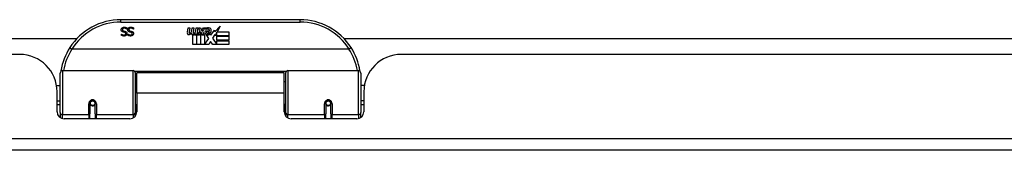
# Model space of a CAD drawing. Header units: inches. Extents: x 9 to 285, y 21 to 142.
# Tile 5 of 140: x 28.64 to 36.86, y 21.35 to 22.44. Entities that reach past the tile are written whole.
import ezdxf

# ---------------------------------------------------------------- set-up
doc = ezdxf.new("R2010")
doc.units = ezdxf.units.IN
doc.header["$MEASUREMENT"] = 0
doc.layers.add('Visible Edges(ANSI)', color=7, linetype='Continuous', lineweight=25)
doc.layers.add('Visible Tangent Edges(ANSI)', color=7, linetype='Continuous', lineweight=25)

msp = doc.modelspace()

# ---------------------------------------------------------------- linework, layer by layer
at = {"layer": 'Visible Edges(ANSI)'}
for p, q in [((30.9815, 22.4376), (29.4855, 22.4376)), ((29.5367, 22.3694), (29.5367, 22.3576)), ((29.5909, 22.3694), (29.5909, 22.3576)), ((30.0409, 22.3346), (30.0475, 22.3689)), ((30.0475, 22.3689), (30.0607, 22.3689)), ((30.0607, 22.3689), (30.0546, 22.3344)), ((30.0771, 22.3464), (30.0811, 22.3689)), ((30.0811, 22.3689), (30.0943, 22.3689)), ((30.0943, 22.3689), (30.0882, 22.3344)), ((30.111, 22.3464), (30.115, 22.3689)), ((30.115, 22.3689), (30.1282, 22.3689)), ((30.1282, 22.3689), (30.1186, 22.3143)), ((30.1351, 22.3689), (30.1513, 22.3689)), ((30.1486, 22.3408), (30.1351, 22.3689)), ((30.1513, 22.3689), (30.1588, 22.3494)), ((30.1612, 22.3494), (30.1747, 22.3689)), ((30.1909, 22.3689), (30.1663, 22.341)), ((30.1747, 22.3689), (30.1909, 22.3689)), ((30.1963, 22.3572), (30.1963, 22.3662)), ((30.2702, 22.3371), (30.3141, 22.3833)), ((30.3141, 22.3833), (30.2892, 22.3356)), ((29.4912, 22.3174), (29.4919, 22.3174)), ((29.4912, 22.3061), (29.4912, 22.3174)), ((29.5367, 22.3576), (29.536, 22.3576)), ((29.5455, 22.3174), (29.5462, 22.3174)), ((29.5455, 22.3061), (29.5455, 22.3174)), ((29.5909, 22.3576), (29.5902, 22.3576)), ((30.0862, 22.2306), (30.0862, 22.3101)), ((30.1041, 22.3176), (30.1036, 22.3115)), ((30.1036, 22.3115), (30.1159, 22.3115)), ((30.108, 22.3239), (30.1051, 22.3239)), ((30.1072, 22.3143), (30.108, 22.3239)), ((30.1186, 22.3143), (30.1072, 22.3143)), ((30.1159, 22.3115), (30.1159, 22.2306)), ((30.1201, 22.3115), (30.1423, 22.3115)), ((30.1201, 22.2306), (30.1201, 22.3115)), ((30.1243, 22.3143), (30.1486, 22.3408)), ((30.1407, 22.3143), (30.1243, 22.3143)), ((30.154, 22.3327), (30.1407, 22.3143)), ((30.1423, 22.3115), (30.1498, 22.3218)), ((30.1498, 22.3218), (30.1498, 22.2306)), ((30.1561, 22.3327), (30.154, 22.3327)), ((30.154, 22.3291), (30.1615, 22.3115)), ((30.154, 22.2306), (30.154, 22.3291)), ((30.1639, 22.3143), (30.1561, 22.3327)), ((30.1588, 22.3494), (30.1612, 22.3494)), ((30.1615, 22.3115), (30.184, 22.3115)), ((30.1801, 22.3143), (30.1639, 22.3143)), ((30.1663, 22.341), (30.1801, 22.3143)), ((30.184, 22.3115), (30.184, 22.2319)), ((30.1897, 22.3452), (30.2263, 22.3452)), ((30.2206, 22.2809), (30.1999, 22.3107)), ((30.2248, 22.3362), (30.2008, 22.3362)), ((30.2299, 22.3188), (30.2368, 22.3073)), ((30.2368, 22.3073), (30.2682, 22.3513)), ((30.2703, 22.313), (30.2506, 22.2849)), ((30.2506, 22.2849), (30.2875, 22.2312)), ((30.2682, 22.3513), (30.2702, 22.3371)), ((30.2722, 22.3029), (30.2703, 22.313)), ((30.2875, 22.3323), (30.2722, 22.3029)), ((30.2875, 22.3035), (30.2875, 22.3323)), ((30.3862, 22.3035), (30.2875, 22.3035)), ((30.2875, 22.299), (30.3862, 22.299)), ((30.2875, 22.2669), (30.2875, 22.299)), ((30.2892, 22.3356), (30.3862, 22.3356)), ((30.3862, 22.3356), (30.3862, 22.3035)), ((30.3862, 22.299), (30.3862, 22.2669)), ((14.2459, 22.2821), (29.1201, 22.2821)), ((30.1159, 22.2306), (30.0862, 22.2306)), ((30.1498, 22.2306), (30.1201, 22.2306)), ((30.2209, 22.2306), (30.154, 22.2306)), ((30.184, 22.2319), (30.2206, 22.2809)), ((30.2348, 22.2567), (30.2209, 22.2306)), ((30.2524, 22.2306), (30.2348, 22.2567)), ((30.3862, 22.2306), (30.2524, 22.2306)), ((30.3862, 22.2669), (30.2875, 22.2669)), ((30.2875, 22.2627), (30.3862, 22.2627)), ((30.2875, 22.2312), (30.2875, 22.2627)), ((30.3862, 22.2627), (30.3862, 22.2306)), ((31.3469, 22.2821), (38.4001, 22.2821)), ((28.6405, 22.1481), (14.7255, 22.1481)), ((31.3904, 22.1919), (29.0766, 22.1919)), ((45.7415, 22.1481), (31.8265, 22.1481)), ((28.9786, 21.663), (28.9786, 21.9929)), ((28.9983, 22.0126), (29.5878, 22.0126)), ((29.6036, 21.9968), (29.6036, 21.6592)), ((29.618, 21.8251), (29.618, 21.9931)), ((30.849, 21.9931), (29.618, 21.9931)), ((30.849, 21.8251), (30.849, 21.9931)), ((30.8634, 21.6592), (30.8634, 21.9968)), ((30.8792, 22.0126), (31.4687, 22.0126)), ((31.4884, 21.9929), (31.4884, 21.663)), ((28.9481, 21.8881), (28.9786, 21.8881)), ((29.6036, 21.9205), (29.618, 21.9205)), ((30.8634, 21.9205), (30.849, 21.9205)), ((31.5189, 21.8881), (31.4884, 21.8881)), ((28.9525, 21.6701), (28.9525, 21.8361)), ((29.618, 21.8251), (29.618, 21.6701)), ((30.849, 21.6701), (30.849, 21.8251)), ((31.5145, 21.8361), (31.5145, 21.6701)), ((28.9525, 21.7621), (28.9786, 21.7621)), ((28.9786, 21.7286), (28.9525, 21.7286)), ((29.2276, 21.7404), (29.2276, 21.6535)), ((29.2297, 21.7381), (29.2277, 21.7381)), ((29.228, 21.7447), (29.23, 21.7443)), ((29.2296, 21.7444), (29.2296, 21.7404)), ((29.2335, 21.7286), (29.2311, 21.7286)), ((29.2674, 21.7286), (29.265, 21.7286)), ((29.2685, 21.7364), (29.2709, 21.7359)), ((29.2709, 21.6535), (29.2709, 21.7404)), ((29.6036, 21.7296), (29.618, 21.7296)), ((30.8634, 21.7296), (30.849, 21.7296)), ((31.1961, 21.7404), (31.1961, 21.6535)), ((31.1985, 21.7364), (31.1961, 21.7359)), ((31.202, 21.7286), (31.1996, 21.7286)), ((31.2359, 21.7286), (31.2335, 21.7286)), ((31.239, 21.7447), (31.2371, 21.7443)), ((31.2373, 21.7381), (31.2393, 21.7381)), ((31.2374, 21.7404), (31.2374, 21.7444)), ((31.2394, 21.6535), (31.2394, 21.7404)), ((31.5145, 21.7621), (31.4884, 21.7621)), ((31.5145, 21.7286), (31.4884, 21.7286)), ((28.9786, 21.663), (28.9786, 21.6211)), ((29.2276, 21.6111), (29.2276, 21.6535)), ((29.2709, 21.6535), (29.2709, 21.6111)), ((29.6036, 21.6315), (29.6036, 21.6592)), ((30.8634, 21.6592), (30.8634, 21.6315)), ((31.1961, 21.6111), (31.1961, 21.6535)), ((31.2394, 21.6535), (31.2394, 21.6111)), ((31.4884, 21.6211), (31.4884, 21.663)), ((29.559, 21.6111), (29.0116, 21.6111)), ((31.4555, 21.6111), (30.9081, 21.6111)), ((68.5865, 21.3481), (8.9815, 21.3481))]:
    msp.add_line(p, q, dxfattribs=at)
at = {"layer": 'Visible Edges(ANSI)', "flags": 128}
for points in [[(29.4885, 22.3535), (29.4885, 22.3542), (29.4885, 22.3548), (29.4886, 22.3555), (29.4887, 22.3562), (29.4888, 22.3569), (29.4889, 22.3576), (29.489, 22.3583), (29.4892, 22.359), (29.4894, 22.3596), (29.4896, 22.3603), (29.4899, 22.361), (29.4902, 22.3617), (29.4905, 22.3623), (29.4908, 22.363), (29.4911, 22.3636), (29.4914, 22.3642), (29.4918, 22.3648), (29.4922, 22.3654), (29.4926, 22.3659), (29.493, 22.3665), (29.4935, 22.367), (29.4939, 22.3675), (29.4944, 22.368), (29.4949, 22.3685)], [(29.4949, 22.3685), (29.4955, 22.369), (29.4961, 22.3695), (29.4967, 22.37), (29.4973, 22.3704), (29.4979, 22.3708), (29.4985, 22.3712), (29.4992, 22.3716), (29.4998, 22.372), (29.5005, 22.3723), (29.5012, 22.3727), (29.5019, 22.373), (29.5026, 22.3733), (29.5033, 22.3735), (29.5041, 22.3738), (29.5049, 22.374), (29.5057, 22.3742), (29.5066, 22.3744), (29.5074, 22.3745), (29.5084, 22.3746), (29.5093, 22.3747), (29.5103, 22.3748), (29.5113, 22.3749), (29.5123, 22.3749), (29.5134, 22.3749)], [(29.5141, 22.3668), (29.5128, 22.3668), (29.5116, 22.3667), (29.5104, 22.3666), (29.5093, 22.3664), (29.5082, 22.3662), (29.5072, 22.366), (29.5063, 22.3657), (29.5054, 22.3653), (29.5045, 22.365), (29.5037, 22.3645), (29.503, 22.3641), (29.5023, 22.3635), (29.5016, 22.363), (29.5011, 22.3624), (29.5005, 22.3618), (29.5001, 22.3611), (29.4996, 22.3605), (29.4993, 22.3598), (29.499, 22.359), (29.4987, 22.3583), (29.4985, 22.3575), (29.4984, 22.3567), (29.4983, 22.3558), (29.4983, 22.3549)], [(29.5134, 22.3749), (29.5147, 22.3749), (29.5159, 22.3749), (29.5171, 22.3748), (29.5183, 22.3748), (29.5194, 22.3747), (29.5205, 22.3745), (29.5216, 22.3744), (29.5226, 22.3742), (29.5236, 22.374), (29.5246, 22.3738), (29.5256, 22.3736), (29.5265, 22.3733), (29.5274, 22.3731), (29.5283, 22.3728), (29.5291, 22.3725), (29.53, 22.3722), (29.5309, 22.3719), (29.5317, 22.3715), (29.5326, 22.3712), (29.5334, 22.3709), (29.5342, 22.3705), (29.535, 22.3702), (29.5359, 22.3698), (29.5367, 22.3694)], [(29.536, 22.3576), (29.5352, 22.3583), (29.5344, 22.359), (29.5336, 22.3597), (29.5327, 22.3603), (29.5319, 22.3609), (29.531, 22.3615), (29.5301, 22.362), (29.5292, 22.3625), (29.5283, 22.363), (29.5274, 22.3635), (29.5264, 22.364), (29.5254, 22.3644), (29.5244, 22.3648), (29.5235, 22.3651), (29.5225, 22.3654), (29.5215, 22.3657), (29.5206, 22.366), (29.5196, 22.3662), (29.5187, 22.3664), (29.5178, 22.3665), (29.5168, 22.3666), (29.5159, 22.3667), (29.515, 22.3668), (29.5141, 22.3668)], [(29.5427, 22.3535), (29.5428, 22.3542), (29.5428, 22.3548), (29.5428, 22.3555), (29.5429, 22.3562), (29.543, 22.3569), (29.5432, 22.3576), (29.5433, 22.3583), (29.5435, 22.359), (29.5437, 22.3596), (29.5439, 22.3603), (29.5442, 22.361), (29.5444, 22.3617), (29.5447, 22.3623), (29.545, 22.363), (29.5454, 22.3636), (29.5457, 22.3642), (29.5461, 22.3648), (29.5465, 22.3654), (29.5469, 22.3659), (29.5473, 22.3665), (29.5477, 22.367), (29.5482, 22.3675), (29.5487, 22.368), (29.5492, 22.3685)], [(29.5492, 22.3685), (29.5497, 22.369), (29.5503, 22.3695), (29.5509, 22.37), (29.5515, 22.3704), (29.5522, 22.3708), (29.5528, 22.3712), (29.5534, 22.3716), (29.5541, 22.372), (29.5548, 22.3723), (29.5555, 22.3727), (29.5562, 22.373), (29.5569, 22.3733), (29.5576, 22.3735), (29.5584, 22.3738), (29.5592, 22.374), (29.56, 22.3742), (29.5608, 22.3744), (29.5617, 22.3745), (29.5626, 22.3746), (29.5636, 22.3747), (29.5646, 22.3748), (29.5656, 22.3749), (29.5666, 22.3749), (29.5677, 22.3749)], [(29.5684, 22.3668), (29.5671, 22.3668), (29.5659, 22.3667), (29.5647, 22.3666), (29.5636, 22.3664), (29.5625, 22.3662), (29.5615, 22.366), (29.5605, 22.3657), (29.5596, 22.3653), (29.5588, 22.365), (29.558, 22.3645), (29.5572, 22.3641), (29.5566, 22.3635), (29.5559, 22.363), (29.5553, 22.3624), (29.5548, 22.3618), (29.5543, 22.3611), (29.5539, 22.3605), (29.5536, 22.3598), (29.5533, 22.359), (29.553, 22.3583), (29.5528, 22.3575), (29.5527, 22.3567), (29.5526, 22.3558), (29.5526, 22.3549)], [(29.5677, 22.3749), (29.5689, 22.3749), (29.5702, 22.3749), (29.5714, 22.3748), (29.5725, 22.3748), (29.5737, 22.3747), (29.5748, 22.3745), (29.5759, 22.3744), (29.5769, 22.3742), (29.5779, 22.374), (29.5789, 22.3738), (29.5798, 22.3736), (29.5808, 22.3733), (29.5817, 22.3731), (29.5825, 22.3728), (29.5834, 22.3725), (29.5843, 22.3722), (29.5851, 22.3719), (29.586, 22.3715), (29.5868, 22.3712), (29.5877, 22.3709), (29.5885, 22.3705), (29.5893, 22.3702), (29.5901, 22.3698), (29.5909, 22.3694)], [(29.5902, 22.3576), (29.5894, 22.3583), (29.5886, 22.359), (29.5878, 22.3597), (29.587, 22.3603), (29.5861, 22.3609), (29.5853, 22.3615), (29.5844, 22.362), (29.5835, 22.3625), (29.5826, 22.363), (29.5816, 22.3635), (29.5807, 22.364), (29.5797, 22.3644), (29.5787, 22.3648), (29.5777, 22.3651), (29.5768, 22.3654), (29.5758, 22.3657), (29.5749, 22.366), (29.5739, 22.3662), (29.573, 22.3664), (29.572, 22.3665), (29.5711, 22.3666), (29.5702, 22.3667), (29.5693, 22.3668), (29.5684, 22.3668)], [(29.5025, 22.3356), (29.5014, 22.336), (29.5002, 22.3364), (29.4991, 22.3369), (29.4981, 22.3373), (29.4971, 22.3379), (29.4962, 22.3384), (29.4954, 22.339), (29.4946, 22.3396), (29.4938, 22.3402), (29.4931, 22.3409), (29.4924, 22.3416), (29.4919, 22.3423), (29.4913, 22.3431), (29.4908, 22.3439), (29.4904, 22.3447), (29.49, 22.3456), (29.4896, 22.3465), (29.4893, 22.3474), (29.4891, 22.3483), (29.4888, 22.3493), (29.4887, 22.3503), (29.4886, 22.3513), (29.4885, 22.3524), (29.4885, 22.3535)], [(29.5123, 22.3015), (29.5113, 22.3015), (29.5103, 22.3016), (29.5094, 22.3016), (29.5084, 22.3017), (29.5074, 22.3017), (29.5065, 22.3018), (29.5056, 22.3019), (29.5046, 22.3021), (29.5037, 22.3022), (29.5028, 22.3024), (29.5019, 22.3025), (29.501, 22.3027), (29.5002, 22.3029), (29.4993, 22.3031), (29.4985, 22.3034), (29.4976, 22.3036), (29.4968, 22.3039), (29.4959, 22.3042), (29.4951, 22.3045), (29.4943, 22.3048), (29.4935, 22.3051), (29.4928, 22.3054), (29.492, 22.3058), (29.4912, 22.3061)], [(29.4919, 22.3174), (29.4925, 22.3169), (29.4931, 22.3164), (29.4937, 22.3159), (29.4944, 22.3154), (29.4951, 22.3149), (29.4958, 22.3145), (29.4965, 22.314), (29.4973, 22.3136), (29.4981, 22.3132), (29.4989, 22.3128), (29.4997, 22.3124), (29.5006, 22.312), (29.5015, 22.3116), (29.5024, 22.3113), (29.5033, 22.311), (29.5042, 22.3107), (29.5051, 22.3105), (29.506, 22.3103), (29.5069, 22.3101), (29.5079, 22.31), (29.5088, 22.3098), (29.5098, 22.3098), (29.5107, 22.3097), (29.5117, 22.3097)], [(29.4983, 22.3549), (29.4983, 22.3543), (29.4983, 22.3536), (29.4984, 22.3529), (29.4985, 22.3523), (29.4987, 22.3517), (29.4988, 22.3511), (29.499, 22.3505), (29.4992, 22.35), (29.4995, 22.3495), (29.4997, 22.349), (29.5001, 22.3485), (29.5004, 22.3481), (29.5008, 22.3476), (29.5012, 22.3472), (29.5016, 22.3468), (29.5021, 22.3464), (29.5026, 22.3461), (29.5031, 22.3457), (29.5037, 22.3454), (29.5043, 22.3451), (29.5049, 22.3448), (29.5056, 22.3446), (29.5063, 22.3443), (29.507, 22.3441)], [(29.5171, 22.3319), (29.5166, 22.332), (29.516, 22.3321), (29.5155, 22.3323), (29.5149, 22.3324), (29.5143, 22.3326), (29.5137, 22.3327), (29.5131, 22.3329), (29.5125, 22.333), (29.5118, 22.3332), (29.5112, 22.3334), (29.5105, 22.3335), (29.5097, 22.3337), (29.509, 22.3339), (29.5083, 22.334), (29.5077, 22.3342), (29.507, 22.3344), (29.5064, 22.3345), (29.5058, 22.3347), (29.5052, 22.3348), (29.5046, 22.335), (29.5041, 22.3352), (29.5035, 22.3353), (29.503, 22.3355), (29.5025, 22.3356)], [(29.507, 22.3441), (29.5076, 22.3439), (29.5081, 22.3438), (29.5086, 22.3437), (29.5091, 22.3435), (29.5097, 22.3434), (29.5102, 22.3432), (29.5107, 22.3431), (29.5111, 22.343), (29.5116, 22.3429), (29.5121, 22.3428), (29.5126, 22.3427), (29.513, 22.3425), (29.5135, 22.3424), (29.514, 22.3423), (29.5145, 22.3422), (29.515, 22.3421), (29.5155, 22.3419), (29.5161, 22.3418), (29.5167, 22.3417), (29.5173, 22.3415), (29.5179, 22.3414), (29.5185, 22.3412), (29.5192, 22.341), (29.5198, 22.3409)], [(29.5117, 22.3097), (29.5127, 22.3097), (29.5138, 22.3098), (29.5148, 22.3099), (29.5158, 22.31), (29.5167, 22.3102), (29.5176, 22.3105), (29.5185, 22.3107), (29.5193, 22.3111), (29.5201, 22.3114), (29.5208, 22.3118), (29.5216, 22.3123), (29.5223, 22.3128), (29.5229, 22.3133), (29.5235, 22.3138), (29.524, 22.3144), (29.5245, 22.315), (29.5249, 22.3157), (29.5253, 22.3163), (29.5256, 22.317), (29.5259, 22.3177), (29.5261, 22.3185), (29.5262, 22.3192), (29.5263, 22.32), (29.5263, 22.3208)], [(29.5361, 22.3218), (29.5361, 22.3204), (29.5359, 22.319), (29.5357, 22.3177), (29.5354, 22.3164), (29.535, 22.3151), (29.5345, 22.3139), (29.5338, 22.3127), (29.5331, 22.3116), (29.5324, 22.3105), (29.5315, 22.3094), (29.5305, 22.3084), (29.5294, 22.3074), (29.5283, 22.3064), (29.5271, 22.3056), (29.5258, 22.3048), (29.5245, 22.3041), (29.5232, 22.3035), (29.5218, 22.303), (29.5203, 22.3026), (29.5188, 22.3022), (29.5173, 22.3019), (29.5157, 22.3017), (29.514, 22.3016), (29.5123, 22.3015)], [(29.5263, 22.3208), (29.5263, 22.3216), (29.5262, 22.3223), (29.5262, 22.323), (29.526, 22.3236), (29.5259, 22.3243), (29.5257, 22.3249), (29.5255, 22.3254), (29.5253, 22.326), (29.525, 22.3265), (29.5247, 22.327), (29.5243, 22.3275), (29.5239, 22.328), (29.5235, 22.3284), (29.5231, 22.3288), (29.5226, 22.3292), (29.5221, 22.3296), (29.5216, 22.33), (29.521, 22.3303), (29.5204, 22.3306), (29.5198, 22.3309), (29.5192, 22.3312), (29.5185, 22.3314), (29.5178, 22.3317), (29.5171, 22.3319)], [(29.5198, 22.3409), (29.5204, 22.3407), (29.521, 22.3405), (29.5216, 22.3404), (29.5222, 22.3402), (29.5228, 22.34), (29.5233, 22.3398), (29.5238, 22.3396), (29.5244, 22.3394), (29.5249, 22.3391), (29.5254, 22.3389), (29.5259, 22.3387), (29.5264, 22.3384), (29.5269, 22.3382), (29.5273, 22.3379), (29.5278, 22.3376), (29.5283, 22.3374), (29.5287, 22.3371), (29.5291, 22.3368), (29.5296, 22.3364), (29.53, 22.3361), (29.5304, 22.3357), (29.5308, 22.3354), (29.5312, 22.335), (29.5315, 22.3346)], [(29.5315, 22.3346), (29.5319, 22.3342), (29.5322, 22.3338), (29.5326, 22.3334), (29.5329, 22.333), (29.5332, 22.3325), (29.5335, 22.3321), (29.5338, 22.3316), (29.534, 22.3311), (29.5343, 22.3306), (29.5345, 22.3301), (29.5347, 22.3296), (29.5349, 22.3291), (29.5351, 22.3286), (29.5353, 22.328), (29.5355, 22.3275), (29.5356, 22.3269), (29.5357, 22.3263), (29.5358, 22.3257), (29.5359, 22.3251), (29.536, 22.3245), (29.5361, 22.3238), (29.5361, 22.3232), (29.5361, 22.3225), (29.5361, 22.3218)], [(29.5568, 22.3356), (29.5556, 22.336), (29.5545, 22.3364), (29.5534, 22.3369), (29.5524, 22.3373), (29.5514, 22.3379), (29.5505, 22.3384), (29.5496, 22.339), (29.5488, 22.3396), (29.5481, 22.3402), (29.5474, 22.3409), (29.5467, 22.3416), (29.5461, 22.3423), (29.5456, 22.3431), (29.5451, 22.3439), (29.5446, 22.3447), (29.5442, 22.3456), (29.5439, 22.3465), (29.5436, 22.3474), (29.5433, 22.3483), (29.5431, 22.3493), (29.543, 22.3503), (29.5428, 22.3513), (29.5428, 22.3524), (29.5427, 22.3535)], [(29.5666, 22.3015), (29.5656, 22.3015), (29.5646, 22.3016), (29.5636, 22.3016), (29.5627, 22.3017), (29.5617, 22.3017), (29.5608, 22.3018), (29.5598, 22.3019), (29.5589, 22.3021), (29.558, 22.3022), (29.5571, 22.3024), (29.5562, 22.3025), (29.5553, 22.3027), (29.5544, 22.3029), (29.5536, 22.3031), (29.5527, 22.3034), (29.5519, 22.3036), (29.551, 22.3039), (29.5502, 22.3042), (29.5494, 22.3045), (29.5486, 22.3048), (29.5478, 22.3051), (29.547, 22.3054), (29.5463, 22.3058), (29.5455, 22.3061)], [(29.5462, 22.3174), (29.5468, 22.3169), (29.5474, 22.3164), (29.548, 22.3159), (29.5487, 22.3154), (29.5493, 22.3149), (29.55, 22.3145), (29.5508, 22.314), (29.5515, 22.3136), (29.5523, 22.3132), (29.5531, 22.3128), (29.554, 22.3124), (29.5549, 22.312), (29.5557, 22.3116), (29.5566, 22.3113), (29.5575, 22.311), (29.5584, 22.3107), (29.5593, 22.3105), (29.5603, 22.3103), (29.5612, 22.3101), (29.5621, 22.31), (29.5631, 22.3098), (29.564, 22.3098), (29.565, 22.3097), (29.5659, 22.3097)], [(29.5526, 22.3549), (29.5526, 22.3543), (29.5526, 22.3536), (29.5527, 22.3529), (29.5528, 22.3523), (29.5529, 22.3517), (29.5531, 22.3511), (29.5533, 22.3505), (29.5535, 22.35), (29.5537, 22.3495), (29.554, 22.349), (29.5543, 22.3485), (29.5547, 22.3481), (29.555, 22.3476), (29.5554, 22.3472), (29.5559, 22.3468), (29.5563, 22.3464), (29.5568, 22.3461), (29.5574, 22.3457), (29.5579, 22.3454), (29.5585, 22.3451), (29.5592, 22.3448), (29.5598, 22.3446), (29.5605, 22.3443), (29.5613, 22.3441)], [(29.5713, 22.3319), (29.5708, 22.332), (29.5703, 22.3321), (29.5698, 22.3323), (29.5692, 22.3324), (29.5686, 22.3326), (29.568, 22.3327), (29.5674, 22.3329), (29.5668, 22.333), (29.5661, 22.3332), (29.5654, 22.3334), (29.5647, 22.3335), (29.564, 22.3337), (29.5633, 22.3339), (29.5626, 22.334), (29.5619, 22.3342), (29.5613, 22.3344), (29.5607, 22.3345), (29.56, 22.3347), (29.5595, 22.3348), (29.5589, 22.335), (29.5583, 22.3352), (29.5578, 22.3353), (29.5573, 22.3355), (29.5568, 22.3356)], [(29.5613, 22.3441), (29.5618, 22.3439), (29.5624, 22.3438), (29.5629, 22.3437), (29.5634, 22.3435), (29.5639, 22.3434), (29.5644, 22.3432), (29.5649, 22.3431), (29.5654, 22.343), (29.5659, 22.3429), (29.5664, 22.3428), (29.5668, 22.3427), (29.5673, 22.3425), (29.5678, 22.3424), (29.5682, 22.3423), (29.5687, 22.3422), (29.5693, 22.3421), (29.5698, 22.3419), (29.5704, 22.3418), (29.5709, 22.3417), (29.5715, 22.3415), (29.5721, 22.3414), (29.5728, 22.3412), (29.5734, 22.341), (29.5741, 22.3409)], [(29.5659, 22.3097), (29.567, 22.3097), (29.5681, 22.3098), (29.5691, 22.3099), (29.57, 22.31), (29.571, 22.3102), (29.5719, 22.3105), (29.5727, 22.3107), (29.5736, 22.3111), (29.5744, 22.3114), (29.5751, 22.3118), (29.5758, 22.3123), (29.5765, 22.3128), (29.5772, 22.3133), (29.5778, 22.3138), (29.5783, 22.3144), (29.5788, 22.315), (29.5792, 22.3157), (29.5796, 22.3163), (29.5799, 22.317), (29.5801, 22.3177), (29.5803, 22.3185), (29.5805, 22.3192), (29.5806, 22.32), (29.5806, 22.3208)], [(29.5904, 22.3218), (29.5904, 22.3204), (29.5902, 22.319), (29.59, 22.3177), (29.5897, 22.3164), (29.5892, 22.3151), (29.5887, 22.3139), (29.5881, 22.3127), (29.5874, 22.3116), (29.5866, 22.3105), (29.5857, 22.3094), (29.5848, 22.3084), (29.5837, 22.3074), (29.5825, 22.3064), (29.5813, 22.3056), (29.5801, 22.3048), (29.5788, 22.3041), (29.5774, 22.3035), (29.576, 22.303), (29.5746, 22.3026), (29.5731, 22.3022), (29.5715, 22.3019), (29.5699, 22.3017), (29.5683, 22.3016), (29.5666, 22.3015)], [(29.5806, 22.3208), (29.5806, 22.3216), (29.5805, 22.3223), (29.5804, 22.323), (29.5803, 22.3236), (29.5802, 22.3243), (29.58, 22.3249), (29.5798, 22.3254), (29.5795, 22.326), (29.5792, 22.3265), (29.5789, 22.327), (29.5786, 22.3275), (29.5782, 22.328), (29.5778, 22.3284), (29.5773, 22.3288), (29.5769, 22.3292), (29.5764, 22.3296), (29.5759, 22.33), (29.5753, 22.3303), (29.5747, 22.3306), (29.5741, 22.3309), (29.5734, 22.3312), (29.5728, 22.3314), (29.5721, 22.3317), (29.5713, 22.3319)], [(29.5741, 22.3409), (29.5747, 22.3407), (29.5753, 22.3405), (29.5759, 22.3404), (29.5765, 22.3402), (29.577, 22.34), (29.5776, 22.3398), (29.5781, 22.3396), (29.5787, 22.3394), (29.5792, 22.3391), (29.5797, 22.3389), (29.5802, 22.3387), (29.5807, 22.3384), (29.5811, 22.3382), (29.5816, 22.3379), (29.5821, 22.3376), (29.5825, 22.3374), (29.583, 22.3371), (29.5834, 22.3368), (29.5838, 22.3364), (29.5842, 22.3361), (29.5846, 22.3357), (29.585, 22.3354), (29.5854, 22.335), (29.5858, 22.3346)], [(29.5858, 22.3346), (29.5862, 22.3342), (29.5865, 22.3338), (29.5868, 22.3334), (29.5872, 22.333), (29.5875, 22.3325), (29.5877, 22.3321), (29.588, 22.3316), (29.5883, 22.3311), (29.5885, 22.3306), (29.5888, 22.3301), (29.589, 22.3296), (29.5892, 22.3291), (29.5894, 22.3286), (29.5896, 22.328), (29.5897, 22.3275), (29.5899, 22.3269), (29.59, 22.3263), (29.5901, 22.3257), (29.5902, 22.3251), (29.5903, 22.3245), (29.5903, 22.3238), (29.5904, 22.3232), (29.5904, 22.3225), (29.5904, 22.3218)], [(29.0589, 22.2044), (29.0588, 22.2043), (29.0589, 22.2042), (29.059, 22.204), (29.0592, 22.2037), (29.0595, 22.2034), (29.0598, 22.2031), (29.0602, 22.2028), (29.0606, 22.2023), (29.0612, 22.2019), (29.0617, 22.2014), (29.0624, 22.2009), (29.0631, 22.2004), (29.0638, 22.1998), (29.0646, 22.1992), (29.0655, 22.1986), (29.0664, 22.198), (29.0673, 22.1973), (29.0683, 22.1966), (29.0693, 22.196), (29.0703, 22.1953), (29.0713, 22.1946), (29.0724, 22.1939), (29.0735, 22.1932), (29.0746, 22.1925)], [(31.4082, 22.2044), (31.4082, 22.2043), (31.4081, 22.2042), (31.408, 22.204), (31.4078, 22.2037), (31.4076, 22.2034), (31.4072, 22.2031), (31.4068, 22.2028), (31.4064, 22.2023), (31.4059, 22.2019), (31.4053, 22.2014), (31.4046, 22.2009), (31.4039, 22.2004), (31.4032, 22.1998), (31.4024, 22.1992), (31.4015, 22.1986), (31.4006, 22.198), (31.3997, 22.1973), (31.3987, 22.1966), (31.3977, 22.196), (31.3967, 22.1953), (31.3957, 22.1946), (31.3946, 22.1939), (31.3935, 22.1932), (31.3924, 22.1925)], [(29.0766, 22.1919), (29.0765, 22.1919), (29.0764, 22.1919), (29.0763, 22.1919), (29.0763, 22.1919), (29.0762, 22.1919), (29.0761, 22.192), (29.076, 22.192), (29.0759, 22.192), (29.0758, 22.192), (29.0757, 22.192), (29.0756, 22.192), (29.0755, 22.192), (29.0755, 22.1921), (29.0754, 22.1921), (29.0753, 22.1921), (29.0752, 22.1922), (29.0751, 22.1922), (29.075, 22.1922), (29.075, 22.1923), (29.0749, 22.1923), (29.0748, 22.1923), (29.0747, 22.1924), (29.0746, 22.1924), (29.0746, 22.1925)], [(31.3924, 22.1925), (31.3924, 22.1924), (31.3923, 22.1924), (31.3922, 22.1923), (31.3921, 22.1923), (31.3921, 22.1923), (31.392, 22.1922), (31.3919, 22.1922), (31.3918, 22.1922), (31.3917, 22.1921), (31.3916, 22.1921), (31.3916, 22.1921), (31.3915, 22.192), (31.3914, 22.192), (31.3913, 22.192), (31.3912, 22.192), (31.3911, 22.192), (31.391, 22.192), (31.3909, 22.192), (31.3908, 22.1919), (31.3908, 22.1919), (31.3907, 22.1919), (31.3906, 22.1919), (31.3905, 22.1919), (31.3904, 22.1919)], [(28.9851, 22.0118), (28.9851, 22.0116), (28.985, 22.0114), (28.985, 22.0112), (28.985, 22.011), (28.9849, 22.0108), (28.9849, 22.0106), (28.9849, 22.0103), (28.9849, 22.0101), (28.9848, 22.0099), (28.9848, 22.0097), (28.9848, 22.0095), (28.9847, 22.0093), (28.9847, 22.0091), (28.9847, 22.0089), (28.9846, 22.0087), (28.9846, 22.0085), (28.9846, 22.0083), (28.9845, 22.0081), (28.9845, 22.0078), (28.9845, 22.0076), (28.9844, 22.0074), (28.9844, 22.0072), (28.9844, 22.007), (28.9843, 22.0068)], [(31.4827, 22.0068), (31.4827, 22.007), (31.4826, 22.0072), (31.4826, 22.0074), (31.4826, 22.0076), (31.4825, 22.0078), (31.4825, 22.0081), (31.4825, 22.0083), (31.4824, 22.0085), (31.4824, 22.0087), (31.4824, 22.0089), (31.4823, 22.0091), (31.4823, 22.0093), (31.4823, 22.0095), (31.4822, 22.0097), (31.4822, 22.0099), (31.4822, 22.0101), (31.4821, 22.0103), (31.4821, 22.0106), (31.4821, 22.0108), (31.482, 22.011), (31.482, 22.0112), (31.482, 22.0114), (31.4819, 22.0116), (31.4819, 22.0118)], [(29.2276, 21.7404), (29.2278, 21.743), (29.2283, 21.7457), (29.2291, 21.7483), (29.2302, 21.7508), (29.2317, 21.7531), (29.2335, 21.7553), (29.2357, 21.7573), (29.238, 21.7589), (29.2407, 21.7603), (29.2434, 21.7613), (29.2463, 21.7619), (29.2493, 21.7621), (29.2522, 21.7619), (29.2551, 21.7612), (29.2579, 21.7602), (29.2605, 21.7589), (29.2629, 21.7572), (29.265, 21.7553), (29.2668, 21.7531), (29.2683, 21.7507), (29.2694, 21.7482), (29.2702, 21.7457), (29.2707, 21.743), (29.2709, 21.7404)], [(31.1961, 21.7404), (31.1963, 21.743), (31.1968, 21.7457), (31.1976, 21.7483), (31.1987, 21.7508), (31.2002, 21.7531), (31.202, 21.7553), (31.2042, 21.7573), (31.2065, 21.7589), (31.2092, 21.7603), (31.2119, 21.7613), (31.2148, 21.7619), (31.2178, 21.7621), (31.2207, 21.7619), (31.2236, 21.7612), (31.2264, 21.7602), (31.229, 21.7589), (31.2314, 21.7572), (31.2335, 21.7553), (31.2353, 21.7531), (31.2368, 21.7507), (31.2379, 21.7482), (31.2387, 21.7457), (31.2392, 21.743), (31.2394, 21.7404)], [(29.6175, 21.6921), (29.6175, 21.6921), (29.6175, 21.6922), (29.6175, 21.6922), (29.6176, 21.6923), (29.6176, 21.6923), (29.6176, 21.6924), (29.6176, 21.6924), (29.6177, 21.6925), (29.6177, 21.6925), (29.6177, 21.6926), (29.6177, 21.6926), (29.6177, 21.6927), (29.6178, 21.6928), (29.6178, 21.6928), (29.6178, 21.6929), (29.6178, 21.6929), (29.6179, 21.693), (29.6179, 21.693), (29.6179, 21.6931), (29.6179, 21.6931), (29.6179, 21.6932), (29.618, 21.6932), (29.618, 21.6933), (29.618, 21.6934)], [(30.849, 21.6934), (30.849, 21.6933), (30.8491, 21.6933), (30.8491, 21.6932), (30.8491, 21.6931), (30.8491, 21.6931), (30.8491, 21.693), (30.8492, 21.693), (30.8492, 21.6929), (30.8492, 21.6929), (30.8492, 21.6928), (30.8492, 21.6928), (30.8493, 21.6927), (30.8493, 21.6927), (30.8493, 21.6926), (30.8493, 21.6925), (30.8494, 21.6925), (30.8494, 21.6924), (30.8494, 21.6924), (30.8494, 21.6923), (30.8494, 21.6923), (30.8495, 21.6922), (30.8495, 21.6922), (30.8495, 21.6921), (30.8495, 21.6921)]]:
    msp.add_lwpolyline(points, dxfattribs=at)
at = {"layer": 'Visible Edges(ANSI)'}
for centre in [(29.2493, 21.7404), (31.2178, 21.7404)]:
    msp.add_circle(centre, 0.0197, dxfattribs=at)
for centre, radius, start, end in [((29.4855, 21.9307), 0.5069, 90, 147.31425), ((30.2144, 22.3082), 0.0607, 81.56052, 107.33425), ((30.2204, 22.3488), 0.0197, 356.56465, 81.56052), ((30.9815, 21.9307), 0.5069, 32.68575, 90), ((30.0691, 22.3291), 0.0288, 169, 198.47479), ((30.0518, 22.3233), 0.0105, 198.47479, 269.6788), ((30.0518, 22.3374), 0.0246, 269.6788, 333.95078), ((30.0667, 22.3323), 0.0123, 169.9922, 203.54875), ((30.061, 22.3297), 0.006, 203.54875, 276.10268), ((30.0603, 22.3363), 0.0126, 276.10268, 327.60833), ((30.0312, 22.3538), 0.0465, 328.55841, 350.82565), ((30.1027, 22.3284), 0.0288, 183.6169, 196.9928), ((30.0848, 22.323), 0.0101, 196.9928, 269.47765), ((30.0849, 22.3368), 0.024, 269.47765, 327.41137), ((30.0867, 22.3341), 0.024, 268.79525, 316.5849), ((30.1003, 22.3323), 0.0123, 170, 203.55712), ((30.0946, 22.3297), 0.006, 203.55712, 276.03001), ((30.0939, 22.3363), 0.0126, 276.03001, 327.59924), ((30.0652, 22.3545), 0.0465, 327.59924, 350), ((30.2155, 22.3338), 0.0282, 156.15553, 203.84447), ((30.2036, 22.3285), 0.0152, 203.84447, 265.08017), ((30.2081, 22.3289), 0.0307, 64.67838, 112.56091), ((30.2092, 22.3316), 0.00955, 151.45471, 231.16516), ((30.2073, 22.3429), 0.033, 257.07905, 313.17854), ((30.2073, 22.3429), 0.0299, 260.40854, 314.16843), ((30.2101, 22.3327), 0.0109, 231.16516, 289.37968), ((30.2081, 22.3382), 0.0168, 289.37968, 352.99755), ((30.2171, 22.3479), 0.0096, 343.52609, 64.67838), ((30.2004, 22.35), 0.0398, 314.16843, 356.56465), ((29.4855, 21.9307), 0.5069, 147.31425, 170.79319), ((30.9815, 21.9307), 0.5069, 9.20681, 32.68575), ((28.6405, 21.8361), 0.312, 0, 90), ((31.8265, 21.8361), 0.312, 90, 180), ((28.9983, 21.9929), 0.0197, 90, 180), ((29.5878, 21.9968), 0.0157, 0, 90), ((30.8792, 21.9968), 0.0157, 90, 180), ((31.4687, 21.9929), 0.0197, 0, 90), ((29.2493, 21.7404), 0.0217, 180, 348.1708), ((31.2178, 21.7404), 0.0217, 191.8292, 0), ((29.0116, 21.6701), 0.0591, 180, 270), ((29.559, 21.6701), 0.0591, 270, 0), ((30.9081, 21.6701), 0.0591, 180, 270), ((31.4555, 21.6701), 0.0591, 270, 0)]:
    msp.add_arc(centre, radius, start, end, dxfattribs=at)
at = {"layer": 'Visible Tangent Edges(ANSI)'}
for p, q in [((29.4855, 22.4179), (29.4855, 22.4376)), ((29.4855, 22.4179), (30.9815, 22.4179)), ((30.9815, 22.4179), (30.9815, 22.4376)), ((28.9983, 22.0126), (28.9983, 21.644)), ((29.5878, 21.644), (29.5878, 22.0126)), ((30.8657, 22.0049), (29.6014, 22.0049)), ((30.8792, 22.0126), (30.8792, 21.644)), ((31.4687, 21.644), (31.4687, 22.0126)), ((30.849, 21.8251), (29.618, 21.8251)), ((29.2178, 21.644), (29.2178, 21.7357)), ((29.2808, 21.7357), (29.2808, 21.644)), ((31.1863, 21.644), (31.1863, 21.7357)), ((31.2493, 21.7357), (31.2493, 21.644)), ((28.9983, 21.6126), (28.9983, 21.644)), ((29.2178, 21.644), (28.9983, 21.644)), ((29.2178, 21.644), (29.2178, 21.6111)), ((29.5878, 21.644), (29.2808, 21.644)), ((29.2808, 21.6111), (29.2808, 21.644)), ((29.5878, 21.644), (29.5878, 21.6186)), ((31.1863, 21.644), (30.8792, 21.644)), ((30.8792, 21.6186), (30.8792, 21.644)), ((31.1863, 21.644), (31.1863, 21.6111)), ((31.4687, 21.644), (31.2493, 21.644)), ((31.2493, 21.6111), (31.2493, 21.644)), ((31.4687, 21.644), (31.4687, 21.6126)), ((8.9815, 21.4471), (68.5865, 21.4471))]:
    msp.add_line(p, q, dxfattribs=at)
at = {"layer": 'Visible Tangent Edges(ANSI)', "flags": 128}
for points in [[(29.2808, 21.7357), (29.2805, 21.7397), (29.2798, 21.7438), (29.2786, 21.7477), (29.2769, 21.7516), (29.2748, 21.7552), (29.2722, 21.7586), (29.2691, 21.7615), (29.2656, 21.7641), (29.2618, 21.7662), (29.2578, 21.7677), (29.2536, 21.7686), (29.2493, 21.769), (29.245, 21.7687), (29.2408, 21.7677), (29.2367, 21.7662), (29.2329, 21.7642), (29.2295, 21.7616), (29.2264, 21.7586), (29.2238, 21.7552), (29.2216, 21.7516), (29.2199, 21.7478), (29.2187, 21.7438), (29.218, 21.7398), (29.2178, 21.7357)], [(29.6172, 21.7296), (29.6166, 21.7272), (29.616, 21.7248), (29.6154, 21.7225), (29.6149, 21.7201), (29.6143, 21.7177), (29.6138, 21.7153), (29.6132, 21.7129), (29.6127, 21.7105), (29.6122, 21.7081), (29.6117, 21.7056), (29.6113, 21.7032), (29.6108, 21.7008), (29.6104, 21.6984), (29.61, 21.6959), (29.6095, 21.6935), (29.6092, 21.6911), (29.6088, 21.6886), (29.6084, 21.6862), (29.608, 21.6837), (29.6077, 21.6812), (29.6074, 21.6788), (29.6071, 21.6763), (29.6068, 21.6738), (29.6065, 21.6714)], [(30.8605, 21.6714), (30.8603, 21.6738), (30.86, 21.6763), (30.8596, 21.6788), (30.8593, 21.6812), (30.859, 21.6837), (30.8586, 21.6862), (30.8582, 21.6886), (30.8579, 21.6911), (30.8575, 21.6935), (30.8571, 21.696), (30.8566, 21.6984), (30.8562, 21.7008), (30.8557, 21.7032), (30.8553, 21.7057), (30.8548, 21.7081), (30.8543, 21.7105), (30.8538, 21.7129), (30.8533, 21.7153), (30.8527, 21.7177), (30.8522, 21.7201), (30.8516, 21.7225), (30.851, 21.7248), (30.8504, 21.7272), (30.8498, 21.7296)], [(31.2493, 21.7357), (31.249, 21.7397), (31.2483, 21.7438), (31.2471, 21.7477), (31.2454, 21.7516), (31.2433, 21.7552), (31.2407, 21.7586), (31.2376, 21.7615), (31.2341, 21.7641), (31.2303, 21.7662), (31.2263, 21.7677), (31.2221, 21.7686), (31.2178, 21.769), (31.2135, 21.7687), (31.2093, 21.7677), (31.2052, 21.7662), (31.2014, 21.7642), (31.198, 21.7616), (31.1949, 21.7586), (31.1923, 21.7552), (31.1901, 21.7516), (31.1884, 21.7478), (31.1872, 21.7438), (31.1865, 21.7398), (31.1863, 21.7357)]]:
    msp.add_lwpolyline(points, dxfattribs=at)
at = {"layer": 'Visible Tangent Edges(ANSI)'}
for centre, start, end in [((29.4855, 21.9307), 90, 147.50115), ((30.9815, 21.9307), 32.49885, 90), ((29.4855, 21.927), 147.05524, 169.87773), ((30.9815, 21.927), 10.12227, 32.94476)]:
    msp.add_arc(centre, 0.4872, start, end, dxfattribs=at)
for centre, major_axis, ratio, start_param, end_param in [((29.0045, 22.0087), (-0.0194, 0.0031), 0.187438, 0, 0.544489), ((31.4625, 22.0087), (0.0194, 0.0031), 0.187438, 5.738696, 6.283185), ((29.2178, 21.7404), (0.00984, 0), 0.476565, 4.712389, 6.283185), ((29.2808, 21.7404), (-0.00984, 0), 0.476565, 0, 1.570796), ((31.1863, 21.7404), (0.00984, 0), 0.476565, 4.712389, 6.283185), ((31.2493, 21.7404), (-0.00984, 0), 0.476565, 0, 1.570796), ((28.9983, 21.663), (-0.0197, 0), 0.965926, 0, 1.570796), ((29.2178, 21.6535), (0.00984, 0), 0.965926, 4.712389, 6.283185), ((29.2808, 21.6535), (-0.00984, 0), 0.965926, 0, 1.570796), ((29.5878, 21.6592), (0.0157, 0), 0.965926, 4.712389, 6.283185), ((30.8792, 21.6592), (-0.0157, 0), 0.965926, 0, 1.570796), ((31.1863, 21.6535), (0.00984, 0), 0.965926, 4.712389, 6.283185), ((31.2493, 21.6535), (-0.00984, 0), 0.965926, 0, 1.570796), ((31.4687, 21.663), (0.0197, 0), 0.965926, 4.712389, 6.283185)]:
    msp.add_ellipse(centre, major_axis=major_axis, ratio=ratio, start_param=start_param, end_param=end_param, dxfattribs=at)

doc.saveas('drawing.dxf')
